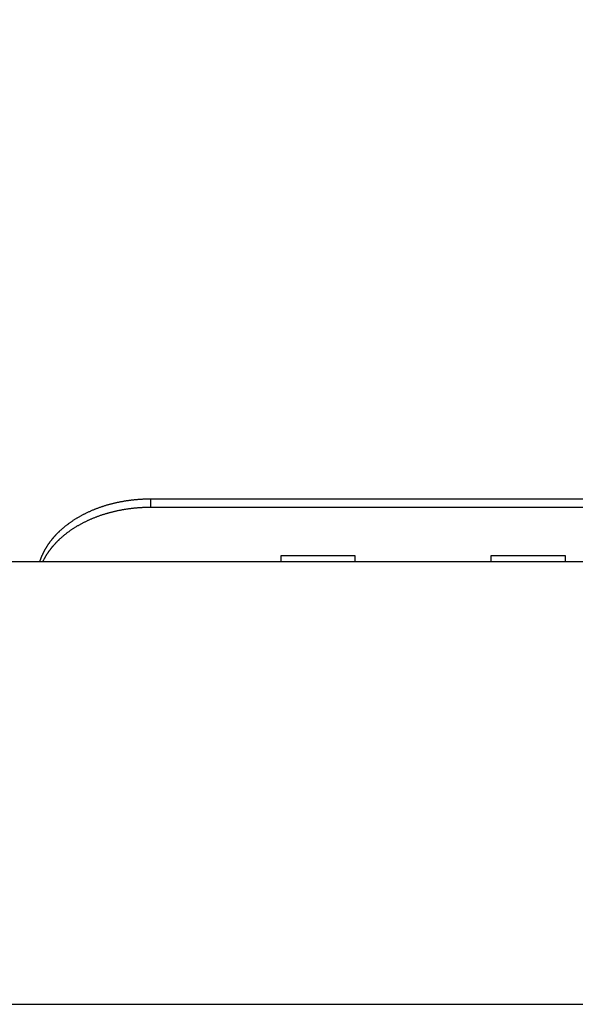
# Model space of a CAD drawing. Extents: x 0 to 594, y 0 to 420.
# Tile 153 of 157: x 388 to 398, y 285 to 302. Entities that reach past the tile are written whole.
import ezdxf

# ---------------------------------------------------------------- set-up
doc = ezdxf.new("R2010")
doc.units = 0
doc.header["$LTSCALE"] = 32.67
doc.layers.get('0').update_dxf_attribs({"linetype": 'CONTINUOUS'})
doc.styles.get("Standard").update_dxf_attribs({"font": 'txt', "width": 0.8})
doc.dimstyles.get("Standard").update_dxf_attribs({"dimtxt": 2.5, "dimasz": 2.5, "dimexe": 1.25, "dimexo": 0.625, "dimtad": 1, "dimcen": 2.5, "dimazin": 3, "dimtfac": 1, "dimtmove": 0, "dimatfit": 3})

# ---------------------------------------------------------------- blocks, each defined once
blk = doc.blocks.new('_FILLED')
at = {"color": 0, "linetype": 'BYBLOCK'}
blk.add_solid([(0, 0), (-1, 0.1429), (-1, -0.1429)], dxfattribs=at)
blk = doc.blocks.new('*D4')
at = {"color": 2, "linetype": 'CONTINUOUS'}
for p, q in [((335.595, 295.91), (335.595, 306.928)), ((401.595, 291.722), (401.595, 306.928)), ((335.595, 305.928), (368.595, 305.928)), ((401.595, 305.928), (368.595, 305.928)), ((335.595, 292.663), (335.595, 294.556))]:
    blk.add_line(p, q, dxfattribs=at)
at = {"color": 2, "linetype": 'CONTINUOUS', "xscale": 3.5, "yscale": 3.5, "zscale": 3.5, "rotation": 180}
blk.add_blockref('_FILLED', (335.595, 305.928), dxfattribs=at)
at = {"color": 2, "linetype": 'CONTINUOUS', "xscale": 3.5, "yscale": 3.5, "zscale": 3.5}
blk.add_blockref('_FILLED', (401.595, 305.928), dxfattribs=at)
at = {"color": 5, "linetype": 'CONTINUOUS', "width": 0.8}
blk.add_text('330', height=3.5, dxfattribs=at).set_placement((365.935, 306.803))
blk = doc.blocks.new('*D8')
at = {"color": 2, "linetype": 'CONTINUOUS'}
for p, q in [((331.595, 297.942), (331.595, 316.497)), ((405.595, 293.324), (405.595, 316.497)), ((331.595, 315.497), (368.595, 315.497)), ((405.595, 315.497), (368.595, 315.497)), ((331.595, 292.787), (331.595, 293.766))]:
    blk.add_line(p, q, dxfattribs=at)
at = {"color": 2, "linetype": 'CONTINUOUS', "xscale": 3.5, "yscale": 3.5, "zscale": 3.5, "rotation": 180}
blk.add_blockref('_FILLED', (331.595, 315.497), dxfattribs=at)
at = {"color": 2, "linetype": 'CONTINUOUS', "xscale": 3.5, "yscale": 3.5, "zscale": 3.5}
blk.add_blockref('_FILLED', (405.595, 315.497), dxfattribs=at)
at = {"color": 5, "linetype": 'CONTINUOUS', "width": 0.8}
blk.add_text('370', height=3.5, dxfattribs=at).set_placement((365.133, 316.372))

msp = doc.modelspace()

# ---------------------------------------------------------------- linework, layer by layer
at = {"color": 7, "linetype": 'CONTINUOUS'}
for p, q in [((389.906, 293.415), (389.894, 293.413)), ((389.919, 293.417), (389.906, 293.415)), ((389.931, 293.419), (389.919, 293.417)), ((389.943, 293.42), (389.931, 293.419)), ((389.956, 293.422), (389.943, 293.42)), ((389.968, 293.424), (389.956, 293.422)), ((389.981, 293.426), (389.968, 293.424)), ((389.993, 293.427), (389.981, 293.426)), ((390.005, 293.429), (389.993, 293.427)), ((390.018, 293.43), (390.005, 293.429)), ((390.047, 293.433), (390.035, 293.432)), ((390.06, 293.435), (390.047, 293.433)), ((390.072, 293.436), (390.06, 293.435)), ((390.085, 293.437), (390.072, 293.436)), ((390.097, 293.438), (390.085, 293.437)), ((390.11, 293.439), (390.097, 293.438)), ((390.122, 293.44), (390.11, 293.439)), ((390.135, 293.441), (390.122, 293.44)), ((390.147, 293.442), (390.135, 293.441)), ((390.16, 293.443), (390.147, 293.442)), ((390.172, 293.444), (390.16, 293.443)), ((390.185, 293.445), (390.172, 293.444)), ((390.198, 293.445), (390.185, 293.445)), ((390.21, 293.446), (390.198, 293.445)), ((390.223, 293.447), (390.21, 293.446)), ((390.235, 293.447), (390.223, 293.447)), ((390.248, 293.448), (390.235, 293.447)), ((390.261, 293.448), (390.248, 293.448)), ((390.273, 293.448), (390.261, 293.448)), ((390.286, 293.449), (390.273, 293.448)), ((390.299, 293.449), (390.286, 293.449)), ((390.311, 293.449), (390.299, 293.449)), ((390.324, 293.449), (390.311, 293.449)), ((390.336, 293.449), (390.324, 293.449)), ((399.949, 293.449), (390.336, 293.449)), ((390.345, 293.449), (390.345, 293.308)), ((389.304, 293.242), (389.293, 293.238)), ((389.315, 293.247), (389.304, 293.242)), ((389.326, 293.252), (389.315, 293.247)), ((389.336, 293.256), (389.326, 293.252)), ((389.347, 293.261), (389.336, 293.256)), ((389.358, 293.265), (389.347, 293.261)), ((389.369, 293.27), (389.358, 293.265)), ((389.38, 293.274), (389.369, 293.27)), ((389.391, 293.278), (389.38, 293.274)), ((389.403, 293.282), (389.391, 293.278)), ((389.414, 293.287), (389.403, 293.282)), ((389.425, 293.291), (389.414, 293.287)), ((389.436, 293.295), (389.425, 293.291)), ((389.447, 293.299), (389.436, 293.295)), ((389.459, 293.303), (389.447, 293.299)), ((389.47, 293.307), (389.459, 293.303)), ((389.481, 293.311), (389.47, 293.307)), ((389.493, 293.314), (389.481, 293.311)), ((389.504, 293.318), (389.493, 293.314)), ((389.516, 293.322), (389.504, 293.318)), ((389.527, 293.326), (389.516, 293.322)), ((389.539, 293.329), (389.527, 293.326)), ((389.55, 293.333), (389.539, 293.329)), ((389.562, 293.336), (389.55, 293.333)), ((389.574, 293.34), (389.562, 293.336)), ((389.585, 293.343), (389.574, 293.34)), ((389.597, 293.347), (389.585, 293.343)), ((389.605, 293.349), (389.597, 293.347)), ((389.617, 293.352), (389.605, 293.349)), ((389.628, 293.355), (389.617, 293.352)), ((389.64, 293.358), (389.628, 293.355)), ((389.652, 293.362), (389.64, 293.358)), ((389.664, 293.365), (389.652, 293.362)), ((389.676, 293.368), (389.664, 293.365)), ((389.688, 293.371), (389.676, 293.368)), ((389.7, 293.374), (389.688, 293.371)), ((389.712, 293.376), (389.7, 293.374)), ((389.724, 293.379), (389.712, 293.376)), ((389.736, 293.382), (389.724, 293.379)), ((389.732, 293.24), (389.744, 293.242)), ((389.748, 293.385), (389.736, 293.382)), ((389.744, 293.242), (389.756, 293.245)), ((389.76, 293.387), (389.748, 293.385)), ((389.756, 293.245), (389.768, 293.248)), ((389.772, 293.39), (389.76, 293.387)), ((389.768, 293.248), (389.78, 293.25)), ((389.784, 293.392), (389.772, 293.39)), ((389.78, 293.25), (389.792, 293.253)), ((389.796, 293.395), (389.784, 293.392)), ((389.792, 293.253), (389.804, 293.255)), ((389.808, 293.397), (389.796, 293.395)), ((389.804, 293.255), (389.816, 293.257)), ((389.82, 293.4), (389.808, 293.397)), ((389.816, 293.257), (389.829, 293.26)), ((389.833, 293.402), (389.82, 293.4)), ((389.829, 293.26), (389.841, 293.262)), ((389.845, 293.404), (389.833, 293.402)), ((389.841, 293.262), (389.853, 293.264)), ((389.857, 293.406), (389.845, 293.404)), ((389.853, 293.264), (389.865, 293.266)), ((389.869, 293.409), (389.857, 293.406)), ((389.865, 293.266), (389.878, 293.269)), ((389.882, 293.411), (389.869, 293.409)), ((389.878, 293.269), (389.89, 293.271)), ((389.894, 293.413), (389.882, 293.411)), ((389.89, 293.271), (389.902, 293.273)), ((389.902, 293.273), (389.915, 293.275)), ((389.915, 293.275), (389.927, 293.277)), ((389.927, 293.277), (389.939, 293.278)), ((389.939, 293.278), (389.952, 293.28)), ((389.952, 293.28), (389.964, 293.282)), ((389.964, 293.282), (389.976, 293.284)), ((389.976, 293.284), (389.989, 293.285)), ((389.989, 293.285), (390.001, 293.287)), ((390.001, 293.287), (390.014, 293.288)), ((390.014, 293.288), (390.026, 293.29)), ((390.026, 293.29), (390.039, 293.291)), ((390.039, 293.291), (390.047, 293.292)), ((390.047, 293.292), (390.06, 293.293)), ((390.06, 293.293), (390.072, 293.295)), ((390.072, 293.295), (390.085, 293.296)), ((390.085, 293.296), (390.097, 293.297)), ((390.097, 293.297), (390.11, 293.298)), ((390.11, 293.298), (390.122, 293.299)), ((390.122, 293.299), (390.135, 293.3)), ((390.135, 293.3), (390.147, 293.301)), ((390.147, 293.301), (390.16, 293.302)), ((390.16, 293.302), (390.172, 293.302)), ((390.172, 293.302), (390.185, 293.303)), ((390.185, 293.303), (390.198, 293.304)), ((390.198, 293.304), (390.21, 293.305)), ((390.21, 293.305), (390.223, 293.305)), ((390.223, 293.305), (390.235, 293.306)), ((390.235, 293.306), (390.248, 293.306)), ((390.248, 293.306), (390.261, 293.306)), ((390.261, 293.306), (390.273, 293.307)), ((390.273, 293.307), (390.286, 293.307)), ((390.286, 293.307), (390.299, 293.307)), ((390.299, 293.307), (390.311, 293.308)), ((390.311, 293.308), (390.324, 293.308)), ((390.324, 293.308), (390.336, 293.308)), ((390.336, 293.308), (399.949, 293.308)), ((388.982, 293.07), (388.973, 293.064)), ((388.991, 293.076), (388.982, 293.07)), ((389.001, 293.082), (388.991, 293.076)), ((389.01, 293.088), (389.001, 293.082)), ((389.02, 293.094), (389.01, 293.088)), ((389.029, 293.1), (389.02, 293.094)), ((389.039, 293.106), (389.029, 293.1)), ((389.048, 293.112), (389.039, 293.106)), ((389.055, 293.116), (389.048, 293.112)), ((389.064, 293.121), (389.055, 293.116)), ((389.074, 293.127), (389.064, 293.121)), ((389.084, 293.133), (389.074, 293.127)), ((389.094, 293.138), (389.084, 293.133)), ((389.104, 293.144), (389.094, 293.138)), ((389.113, 293.149), (389.104, 293.144)), ((389.123, 293.155), (389.113, 293.149)), ((389.133, 293.16), (389.123, 293.155)), ((389.144, 293.166), (389.133, 293.16)), ((389.154, 293.171), (389.144, 293.166)), ((389.164, 293.176), (389.154, 293.171)), ((389.174, 293.182), (389.164, 293.176)), ((389.184, 293.187), (389.174, 293.182)), ((389.195, 293.192), (389.184, 293.187)), ((389.205, 293.197), (389.195, 293.192)), ((389.215, 293.202), (389.205, 293.197)), ((389.226, 293.207), (389.215, 293.202)), ((389.236, 293.212), (389.226, 293.207)), ((389.229, 293.067), (389.24, 293.072)), ((389.24, 293.072), (389.25, 293.077)), ((389.261, 293.223), (389.25, 293.219)), ((389.25, 293.077), (389.257, 293.08)), ((389.257, 293.08), (389.268, 293.085)), ((389.272, 293.228), (389.261, 293.223)), ((389.268, 293.085), (389.279, 293.09)), ((389.282, 293.233), (389.272, 293.228)), ((389.279, 293.09), (389.289, 293.095)), ((389.293, 293.238), (389.282, 293.233)), ((389.289, 293.095), (389.3, 293.1)), ((389.3, 293.1), (389.311, 293.104)), ((389.311, 293.104), (389.322, 293.109)), ((389.322, 293.109), (389.333, 293.113)), ((389.333, 293.113), (389.344, 293.118)), ((389.344, 293.118), (389.355, 293.122)), ((389.355, 293.122), (389.366, 293.127)), ((389.366, 293.127), (389.377, 293.131)), ((389.377, 293.131), (389.388, 293.135)), ((389.388, 293.135), (389.399, 293.14)), ((389.399, 293.14), (389.41, 293.144)), ((389.41, 293.144), (389.421, 293.148)), ((389.421, 293.148), (389.432, 293.152)), ((389.432, 293.152), (389.444, 293.156)), ((389.444, 293.156), (389.455, 293.16)), ((389.455, 293.16), (389.466, 293.164)), ((389.466, 293.164), (389.478, 293.168)), ((389.478, 293.168), (389.489, 293.172)), ((389.489, 293.172), (389.501, 293.176)), ((389.501, 293.176), (389.512, 293.179)), ((389.512, 293.179), (389.523, 293.183)), ((389.523, 293.183), (389.535, 293.187)), ((389.535, 293.187), (389.547, 293.19)), ((389.547, 293.19), (389.558, 293.194)), ((389.558, 293.194), (389.57, 293.197)), ((389.57, 293.197), (389.581, 293.201)), ((389.613, 293.21), (389.624, 293.213)), ((389.624, 293.213), (389.636, 293.216)), ((389.636, 293.216), (389.648, 293.219)), ((389.648, 293.219), (389.66, 293.222)), ((389.66, 293.222), (389.672, 293.225)), ((389.672, 293.225), (389.684, 293.228)), ((389.684, 293.228), (389.696, 293.231)), ((389.696, 293.231), (389.708, 293.234)), ((389.708, 293.234), (389.72, 293.237)), ((389.72, 293.237), (389.732, 293.24)), ((388.759, 292.896), (388.751, 292.889)), ((388.766, 292.903), (388.759, 292.896)), ((388.774, 292.91), (388.766, 292.903)), ((388.782, 292.917), (388.774, 292.91)), ((388.79, 292.924), (388.782, 292.917)), ((388.798, 292.931), (388.79, 292.924)), ((388.806, 292.938), (388.798, 292.931)), ((388.814, 292.945), (388.806, 292.938)), ((388.822, 292.952), (388.814, 292.945)), ((388.83, 292.959), (388.822, 292.952)), ((388.839, 292.965), (388.83, 292.959)), ((388.847, 292.972), (388.839, 292.965)), ((388.855, 292.979), (388.847, 292.972)), ((388.864, 292.985), (388.855, 292.979)), ((388.872, 292.992), (388.864, 292.985)), ((388.881, 292.999), (388.872, 292.992)), ((388.89, 293.005), (388.881, 292.999)), ((388.91, 293.02), (388.901, 293.014)), ((388.919, 293.026), (388.91, 293.02)), ((388.928, 293.033), (388.919, 293.026)), ((388.937, 293.039), (388.928, 293.033)), ((388.931, 292.894), (388.94, 292.9)), ((388.946, 293.045), (388.937, 293.039)), ((388.94, 292.9), (388.949, 292.906)), ((388.955, 293.052), (388.946, 293.045)), ((388.949, 292.906), (388.958, 292.912)), ((388.964, 293.058), (388.955, 293.052)), ((388.958, 292.912), (388.967, 292.918)), ((388.973, 293.064), (388.964, 293.058)), ((388.967, 292.918), (388.976, 292.925)), ((388.976, 292.925), (388.985, 292.931)), ((388.985, 292.931), (388.995, 292.937)), ((388.995, 292.937), (389.004, 292.943)), ((389.004, 292.943), (389.013, 292.949)), ((389.013, 292.949), (389.023, 292.955)), ((389.023, 292.955), (389.032, 292.961)), ((389.032, 292.961), (389.042, 292.966)), ((389.042, 292.966), (389.051, 292.972)), ((389.051, 292.972), (389.058, 292.976)), ((389.058, 292.976), (389.068, 292.982)), ((389.068, 292.982), (389.077, 292.987)), ((389.077, 292.987), (389.087, 292.993)), ((389.087, 292.993), (389.097, 292.999)), ((389.097, 292.999), (389.107, 293.004)), ((389.107, 293.004), (389.117, 293.01)), ((389.117, 293.01), (389.127, 293.015)), ((389.127, 293.015), (389.137, 293.021)), ((389.137, 293.021), (389.147, 293.026)), ((389.147, 293.026), (389.157, 293.031)), ((389.157, 293.031), (389.167, 293.037)), ((389.167, 293.037), (389.178, 293.042)), ((389.178, 293.042), (389.188, 293.047)), ((389.188, 293.047), (389.198, 293.052)), ((389.198, 293.052), (389.208, 293.057)), ((389.208, 293.057), (389.219, 293.062)), ((389.219, 293.062), (389.229, 293.067)), ((388.597, 292.722), (388.593, 292.717)), ((388.601, 292.727), (388.597, 292.722)), ((388.605, 292.733), (388.601, 292.727)), ((388.609, 292.738), (388.605, 292.733)), ((388.614, 292.743), (388.609, 292.738)), ((388.618, 292.748), (388.614, 292.743)), ((388.622, 292.753), (388.618, 292.748)), ((388.626, 292.758), (388.622, 292.753)), ((388.631, 292.763), (388.626, 292.758)), ((388.635, 292.769), (388.631, 292.763)), ((388.639, 292.774), (388.635, 292.769)), ((388.644, 292.779), (388.639, 292.774)), ((388.648, 292.784), (388.644, 292.779)), ((388.653, 292.789), (388.648, 292.784)), ((388.657, 292.794), (388.653, 292.789)), ((388.662, 292.799), (388.657, 292.794)), ((388.666, 292.804), (388.662, 292.799)), ((388.671, 292.809), (388.666, 292.804)), ((388.676, 292.814), (388.671, 292.809)), ((388.68, 292.819), (388.676, 292.814)), ((388.692, 292.831), (388.687, 292.826)), ((388.697, 292.836), (388.692, 292.831)), ((388.702, 292.841), (388.697, 292.836)), ((388.706, 292.846), (388.702, 292.841)), ((388.711, 292.851), (388.706, 292.846)), ((388.716, 292.856), (388.711, 292.851)), ((388.721, 292.86), (388.716, 292.856)), ((388.726, 292.865), (388.721, 292.86)), ((388.721, 292.719), (388.726, 292.724)), ((388.731, 292.87), (388.726, 292.865)), ((388.726, 292.724), (388.731, 292.729)), ((388.736, 292.875), (388.731, 292.87)), ((388.731, 292.729), (388.736, 292.733)), ((388.741, 292.88), (388.736, 292.875)), ((388.736, 292.733), (388.741, 292.738)), ((388.746, 292.884), (388.741, 292.88)), ((388.741, 292.738), (388.746, 292.743)), ((388.751, 292.889), (388.746, 292.884)), ((388.746, 292.743), (388.751, 292.748)), ((388.751, 292.748), (388.759, 292.755)), ((388.759, 292.755), (388.766, 292.762)), ((388.766, 292.762), (388.774, 292.769)), ((388.785, 292.778), (388.793, 292.785)), ((388.793, 292.785), (388.801, 292.792)), ((388.801, 292.792), (388.809, 292.799)), ((388.809, 292.799), (388.817, 292.806)), ((388.817, 292.806), (388.825, 292.813)), ((388.825, 292.813), (388.833, 292.819)), ((388.833, 292.819), (388.841, 292.826)), ((388.841, 292.826), (388.85, 292.833)), ((388.85, 292.833), (388.858, 292.84)), ((388.858, 292.84), (388.867, 292.846)), ((388.867, 292.846), (388.875, 292.853)), ((388.875, 292.853), (388.884, 292.859)), ((388.884, 292.859), (388.892, 292.866)), ((388.904, 292.874), (388.913, 292.881)), ((388.913, 292.881), (388.922, 292.887)), ((388.922, 292.887), (388.931, 292.894)), ((388.482, 292.55), (388.479, 292.544)), ((388.485, 292.555), (388.482, 292.55)), ((388.488, 292.561), (388.485, 292.555)), ((388.492, 292.567), (388.488, 292.561)), ((388.495, 292.572), (388.492, 292.567)), ((388.498, 292.578), (388.495, 292.572)), ((388.501, 292.583), (388.498, 292.578)), ((388.504, 292.589), (388.501, 292.583)), ((388.508, 292.594), (388.504, 292.589)), ((388.511, 292.599), (388.508, 292.594)), ((388.515, 292.605), (388.511, 292.599)), ((388.518, 292.61), (388.515, 292.605)), ((388.521, 292.616), (388.518, 292.61)), ((388.525, 292.621), (388.521, 292.616)), ((388.528, 292.627), (388.525, 292.621)), ((388.532, 292.632), (388.528, 292.627)), ((388.535, 292.637), (388.532, 292.632)), ((388.539, 292.643), (388.535, 292.637)), ((388.543, 292.648), (388.539, 292.643)), ((388.546, 292.654), (388.543, 292.648)), ((388.55, 292.659), (388.546, 292.654)), ((388.554, 292.664), (388.55, 292.659)), ((388.558, 292.67), (388.554, 292.664)), ((388.561, 292.675), (388.558, 292.67)), ((388.565, 292.68), (388.561, 292.675)), ((388.569, 292.685), (388.565, 292.68)), ((388.573, 292.691), (388.569, 292.685)), ((388.571, 292.547), (388.575, 292.552)), ((388.577, 292.696), (388.573, 292.691)), ((388.575, 292.552), (388.579, 292.557)), ((388.581, 292.701), (388.577, 292.696)), ((388.579, 292.557), (388.583, 292.562)), ((388.585, 292.707), (388.581, 292.701)), ((388.583, 292.562), (388.587, 292.568)), ((388.589, 292.712), (388.585, 292.707)), ((388.587, 292.568), (388.591, 292.573)), ((388.593, 292.717), (388.589, 292.712)), ((388.591, 292.573), (388.595, 292.578)), ((388.595, 292.578), (388.599, 292.583)), ((388.599, 292.583), (388.603, 292.589)), ((388.609, 292.596), (388.614, 292.601)), ((388.614, 292.601), (388.618, 292.607)), ((388.618, 292.607), (388.622, 292.612)), ((388.622, 292.612), (388.626, 292.617)), ((388.626, 292.617), (388.631, 292.622)), ((388.631, 292.622), (388.635, 292.627)), ((388.635, 292.627), (388.639, 292.632)), ((388.639, 292.632), (388.644, 292.637)), ((388.644, 292.637), (388.648, 292.642)), ((388.648, 292.642), (388.653, 292.647)), ((388.653, 292.647), (388.657, 292.652)), ((388.657, 292.652), (388.662, 292.657)), ((388.662, 292.657), (388.666, 292.662)), ((388.666, 292.662), (388.671, 292.667)), ((388.671, 292.667), (388.676, 292.672)), ((388.676, 292.672), (388.68, 292.677)), ((388.687, 292.685), (388.692, 292.69)), ((388.692, 292.69), (388.697, 292.695)), ((388.697, 292.695), (388.702, 292.7)), ((388.702, 292.7), (388.706, 292.704)), ((388.706, 292.704), (388.711, 292.709)), ((388.711, 292.709), (388.716, 292.714)), ((388.716, 292.714), (388.721, 292.719)), ((388.403, 292.374), (388.401, 292.368)), ((388.405, 292.38), (388.403, 292.374)), ((388.407, 292.386), (388.405, 292.38)), ((388.409, 292.391), (388.407, 292.386)), ((388.412, 292.397), (388.409, 292.391)), ((388.414, 292.403), (388.412, 292.397)), ((388.416, 292.409), (388.414, 292.403)), ((388.418, 292.414), (388.416, 292.409)), ((388.42, 292.42), (388.418, 292.414)), ((388.423, 292.426), (388.42, 292.42)), ((388.425, 292.432), (388.423, 292.426)), ((388.428, 292.437), (388.425, 292.432)), ((388.43, 292.443), (388.428, 292.437)), ((388.432, 292.449), (388.43, 292.443)), ((388.435, 292.454), (388.432, 292.449)), ((388.437, 292.46), (388.435, 292.454)), ((388.44, 292.466), (388.437, 292.46)), ((388.443, 292.471), (388.44, 292.466)), ((388.445, 292.477), (388.443, 292.471)), ((388.448, 292.483), (388.445, 292.477)), ((388.45, 292.488), (388.448, 292.483)), ((388.453, 292.494), (388.45, 292.488)), ((388.456, 292.5), (388.453, 292.494)), ((388.459, 292.505), (388.456, 292.5)), ((388.462, 292.511), (388.459, 292.505)), ((388.464, 292.516), (388.462, 292.511)), ((388.463, 292.372), (388.466, 292.378)), ((388.467, 292.522), (388.464, 292.516)), ((388.466, 292.378), (388.469, 292.383)), ((388.47, 292.528), (388.467, 292.522)), ((388.469, 292.383), (388.472, 292.389)), ((388.473, 292.533), (388.47, 292.528)), ((388.472, 292.389), (388.475, 292.395)), ((388.476, 292.539), (388.473, 292.533)), ((388.475, 292.395), (388.478, 292.4)), ((388.479, 292.544), (388.476, 292.539)), ((388.478, 292.4), (388.481, 292.406)), ((388.481, 292.406), (388.484, 292.411)), ((388.484, 292.411), (388.487, 292.417)), ((388.487, 292.417), (388.49, 292.422)), ((388.49, 292.422), (388.493, 292.428)), ((388.493, 292.428), (388.496, 292.433)), ((388.496, 292.433), (388.5, 292.439)), ((388.5, 292.439), (388.503, 292.444)), ((388.503, 292.444), (388.506, 292.45)), ((388.506, 292.45), (388.509, 292.455)), ((388.509, 292.455), (388.513, 292.461)), ((388.513, 292.461), (388.516, 292.466)), ((388.516, 292.466), (388.52, 292.472)), ((388.52, 292.472), (388.523, 292.477)), ((388.523, 292.477), (388.527, 292.482)), ((388.527, 292.482), (388.53, 292.488)), ((388.53, 292.488), (388.534, 292.493)), ((388.534, 292.493), (388.537, 292.499)), ((388.537, 292.499), (388.541, 292.504)), ((388.541, 292.504), (388.545, 292.509)), ((388.545, 292.509), (388.548, 292.515)), ((388.548, 292.515), (388.552, 292.52)), ((388.552, 292.52), (388.556, 292.525)), ((388.556, 292.525), (388.559, 292.531)), ((388.559, 292.531), (388.563, 292.536)), ((388.563, 292.536), (388.567, 292.541)), ((388.567, 292.541), (388.571, 292.547)), ((392.645, 292.352), (392.645, 292.459)), ((392.645, 292.459), (393.945, 292.459)), ((393.945, 292.459), (393.945, 292.352)), ((396.345, 292.352), (396.345, 292.459)), ((396.345, 292.459), (397.645, 292.459)), ((397.645, 292.459), (397.645, 292.352)), ((336.445, 292.352), (400.745, 292.352)), ((388.397, 292.357), (388.396, 292.352)), ((388.399, 292.362), (388.397, 292.357)), ((388.401, 292.368), (388.399, 292.362)), ((388.453, 292.352), (388.455, 292.355)), ((388.455, 292.355), (388.457, 292.361)), ((388.457, 292.361), (388.46, 292.367)), ((388.46, 292.367), (388.463, 292.372)), ((332.071, 284.552), (405.118, 284.552))]:
    msp.add_line(p, q, dxfattribs=at)
for points in [[(390.035, 293.432), (390.03, 293.432), (390.018, 293.43)], [(389.25, 293.219), (389.247, 293.217), (389.236, 293.212)], [(389.581, 293.201), (389.593, 293.204), (389.597, 293.205)], [(389.597, 293.205), (389.609, 293.208), (389.613, 293.21)], [(388.901, 293.014), (388.898, 293.012), (388.89, 293.005)], [(388.687, 292.826), (388.685, 292.824), (388.68, 292.819)], [(388.774, 292.769), (388.782, 292.776), (388.785, 292.778)], [(388.892, 292.866), (388.901, 292.872), (388.904, 292.874)], [(388.603, 292.589), (388.607, 292.594), (388.609, 292.596)], [(388.68, 292.677), (388.685, 292.682), (388.687, 292.685)]]:
    msp.add_lwpolyline(points, dxfattribs=at)

# ---------------------------------------------------------------- dimensions: what is measured, and where the dimension line sits
at = {"color": 2, "linetype": 'CONTINUOUS'}
for base, p1, p2, picture, middle in [((405.595, 315.497), (331.595, 292.787), (405.595, 293.324), '*D8', (369.333, 318.122)), ((401.595, 305.928), (335.595, 292.663), (401.595, 291.722), '*D4', (370.135, 308.553))]:
    dim = msp.add_linear_dim(base=base, p1=p1, p2=p2, dimstyle='Standard', dxfattribs=at)
    dim.commit()
    dim.dimension.update_dxf_attribs({"geometry": picture, "text_midpoint": middle, "dimtype": 128})

doc.saveas('drawing.dxf')
